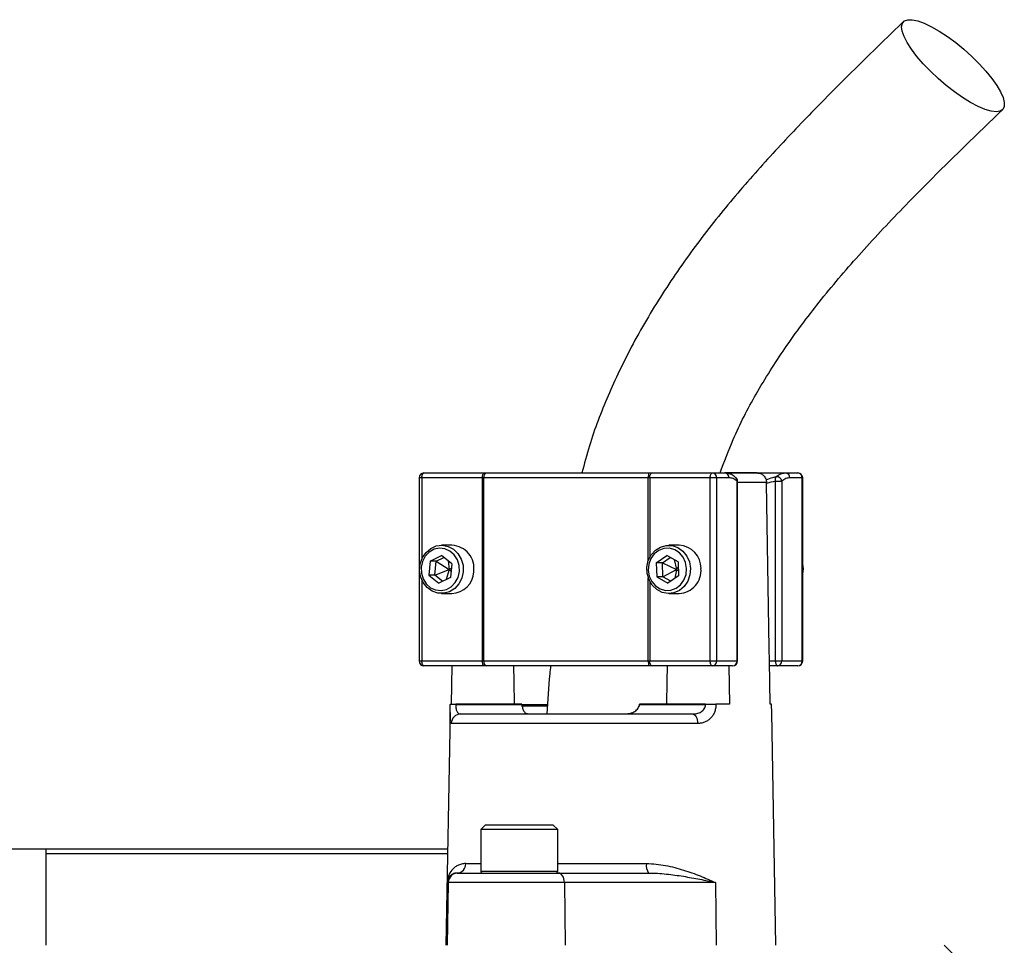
# Model space of a CAD drawing. Header units: millimetres. Extents: x 1512 to 2742, y 264 to 3453.
# Tile 7 of 7: x 2152 to 2356, y 3013 to 3205. Entities that reach past the tile are written whole.
import ezdxf

# ---------------------------------------------------------------- set-up
doc = ezdxf.new("R2010")
doc.units = ezdxf.units.MM

msp = doc.modelspace()

# ---------------------------------------------------------------- linework, layer by layer
at = {"color": 7, "linetype": 'Continuous', "lineweight": 25}
for p, q in [((2235.94, 3111.34), (2248.49, 3111.34)), ((2248.49, 3111.34), (2249, 3111.34)), ((2249, 3111.34), (2282.62, 3111.34)), ((2282.62, 3111.34), (2283.21, 3111.34)), ((2283.21, 3111.34), (2295.76, 3111.34)), ((2295.76, 3111.34), (2298.31, 3111.34)), ((2298.37, 3111.34), (2310.95, 3111.34)), ((2305.1, 3111.34), (2298.44, 3111.34)), ((2310.95, 3111.34), (2313.51, 3111.34)), ((2234.94, 3110.34), (2234.94, 3072.34)), ((2248.06, 3110.34), (2235.52, 3110.34)), ((2248.32, 3110.34), (2248.06, 3110.34)), ((2248.06, 3072.34), (2248.06, 3110.34)), ((2282.49, 3110.34), (2248.32, 3110.34)), ((2248.32, 3110.34), (2248.32, 3072.34)), ((2282.79, 3110.34), (2282.49, 3110.34)), ((2295.33, 3110.34), (2282.79, 3110.34)), ((2296.66, 3110.34), (2295.33, 3110.34)), ((2295.33, 3072.34), (2295.33, 3110.34)), ((2296.66, 3110.34), (2296.66, 3072.34)), ((2299.22, 3110.34), (2296.66, 3110.34)), ((2300.89, 3072.34), (2300.89, 3109.64)), ((2300.98, 3072.34), (2300.98, 3109.64)), ((2307.01, 3109.17), (2307.01, 3109.37)), ((2308.86, 3072.34), (2308.86, 3109.64)), ((2308.86, 3109.64), (2310.19, 3109.64)), ((2310.19, 3109.64), (2310.19, 3072.34)), ((2314.41, 3110.34), (2311.86, 3110.34)), ((2314.41, 3072.34), (2314.41, 3110.34)), ((2314.51, 3072.34), (2314.51, 3110.34)), ((2241.76, 3096.34), (2239.58, 3096.34)), ((2288.89, 3096.34), (2286.71, 3096.34)), ((2237.21, 3093.03), (2236.94, 3090.16)), ((2237.21, 3093.03), (2239.59, 3094.21)), ((2238.47, 3093.03), (2237.21, 3093.03)), ((2238.21, 3090.16), (2238.47, 3093.03)), ((2238.47, 3093.03), (2240.08, 3093.82)), ((2238.47, 3093.03), (2241.2, 3091.34)), ((2241.71, 3092.52), (2239.59, 3094.21)), ((2241, 3093.09), (2241.2, 3091.34)), ((2284.14, 3092.68), (2286.35, 3094.22)), ((2284.14, 3092.68), (2284.24, 3089.8)), ((2285.41, 3092.68), (2284.14, 3092.68)), ((2285.41, 3092.68), (2287.04, 3093.82)), ((2285.51, 3089.8), (2285.41, 3092.68)), ((2285.41, 3092.68), (2288.33, 3091.34)), ((2288.67, 3092.88), (2286.35, 3094.22)), ((2287.83, 3093.37), (2288.33, 3091.34)), ((2288.67, 3092.88), (2288.77, 3090)), ((2238.21, 3090.16), (2241.2, 3091.34)), ((2241.2, 3091.34), (2240.55, 3089.21)), ((2241.2, 3091.34), (2241.63, 3091.62)), ((2241.2, 3091.34), (2241.57, 3090.93)), ((2241.71, 3092.52), (2241.45, 3089.65)), ((2285.51, 3089.8), (2288.33, 3091.34)), ((2288.33, 3091.34), (2288, 3089.46)), ((2288.33, 3091.34), (2288.71, 3091.7)), ((2288.33, 3091.34), (2288.73, 3091.02)), ((2314.69, 3091.46), (2314.51, 3092.43)), ((2236.94, 3090.16), (2239.06, 3088.47)), ((2238.21, 3090.16), (2236.94, 3090.16)), ((2239.84, 3088.85), (2238.21, 3090.16)), ((2241.45, 3089.65), (2239.06, 3088.47)), ((2284.24, 3089.8), (2286.56, 3088.45)), ((2285.51, 3089.8), (2284.24, 3089.8)), ((2287.13, 3088.86), (2285.51, 3089.8)), ((2288.77, 3090), (2286.56, 3088.45)), ((2239.58, 3086.34), (2241.76, 3086.34)), ((2286.71, 3086.34), (2288.89, 3086.34)), ((2235.52, 3072.34), (2248.06, 3072.34)), ((2248.06, 3072.34), (2248.32, 3072.34)), ((2248.32, 3072.34), (2282.49, 3072.34)), ((2282.49, 3072.34), (2282.79, 3072.34)), ((2282.79, 3072.34), (2295.33, 3072.34)), ((2295.33, 3072.34), (2296.66, 3072.34)), ((2296.66, 3072.34), (2300.89, 3072.34)), ((2307.77, 3063.34), (2307.62, 3072.34)), ((2307.62, 3072.34), (2308.86, 3072.34)), ((2308.86, 3072.34), (2310.19, 3072.34)), ((2310.19, 3072.34), (2314.41, 3072.34)), ((2248.49, 3071.34), (2235.94, 3071.34)), ((2241.68, 3063.34), (2241.81, 3071.34)), ((2249, 3071.34), (2248.49, 3071.34)), ((2282.62, 3071.34), (2249, 3071.34)), ((2283.21, 3071.34), (2282.62, 3071.34)), ((2295.76, 3071.34), (2283.21, 3071.34)), ((2299.98, 3071.34), (2295.76, 3071.34)), ((2299.19, 3071.34), (2299.32, 3063.34)), ((2309.28, 3071.34), (2307.64, 3071.34)), ((2313.51, 3071.34), (2309.28, 3071.34)), ((2241.39, 3063.34), (2241.39, 3063.3)), ((2242.54, 3063.34), (2242.54, 3063.3)), ((2256.25, 3063.34), (2242.54, 3063.34)), ((2242.54, 3063.3), (2256.25, 3063.3)), ((2261.43, 3062.97), (2256.17, 3062.97)), ((2256.25, 3063.34), (2256.25, 3063.3)), ((2280.65, 3063.3), (2280.65, 3063.34)), ((2294.36, 3063.34), (2280.65, 3063.34)), ((2280.65, 3063.3), (2294.36, 3063.3)), ((2294.36, 3063.3), (2294.36, 3063.34)), ((2296.52, 3063.34), (2296.52, 3063.3)), ((2299.32, 3063.34), (2296.52, 3063.34)), ((2308.06, 3063.34), (2307.77, 3063.34)), ((2308.06, 3063.3), (2308.06, 3063.34)), ((2308.06, 3063.3), (2308.06, 3063.34)), ((2241.36, 3061.62), (2240.51, 3013.34)), ((2243.58, 3061.34), (2291.64, 3061.34)), ((2257.22, 3061.46), (2257.22, 3061.34)), ((2261.97, 3061.46), (2261.97, 3061.34)), ((2262.88, 3061.46), (2262.88, 3061.34)), ((2308.93, 3013.34), (2308.09, 3061.62)), ((2292.71, 3059.37), (2241.6, 3059.37)), ((2248.71, 3038.34), (2247.71, 3037.34)), ((2248.71, 3038.34), (2252.75, 3038.34)), ((2252.75, 3038.34), (2262.71, 3038.34)), ((2263.71, 3037.34), (2262.71, 3038.34)), ((2247.71, 3037.34), (2247.71, 3028.74)), ((2252.33, 3037.34), (2247.71, 3037.34)), ((2263.71, 3037.34), (2252.33, 3037.34)), ((2263.71, 3028.74), (2263.71, 3037.34)), ((2097.5, 3033.34), (2157.5, 3033.34)), ((2157.5, 3033.34), (2240.86, 3033.34)), ((2157.5, 3033.34), (2157.5, 3013.34)), ((2240.85, 3032.34), (2157.5, 3032.34)), ((2242.85, 3028.34), (2243, 3028.34)), ((2243, 3028.34), (2263.81, 3028.34)), ((2263.81, 3028.34), (2282.54, 3028.34)), ((2240.74, 3026.37), (2240.51, 3013.34)), ((2241, 3026.37), (2240.74, 3026.37)), ((2241, 3026.37), (2240.78, 3013.34)), ((2265.08, 3026.37), (2241, 3026.37)), ((2265.08, 3026.37), (2265.23, 3013.34)), ((2296.4, 3026.37), (2265.08, 3026.37)), ((2296.4, 3026.37), (2296.55, 3013.34)), ((2346.81, 3010.4), (2343.89, 3013.34))]:
    msp.add_line(p, q, dxfattribs=at)
at = {"color": 1, "linetype": 'Continuous', "lineweight": 25}
for p, q in [((2235.52, 3110.34), (2234.94, 3110.34)), ((2235.52, 3110.34), (2235.52, 3093.56)), ((2282.49, 3093.17), (2282.49, 3110.34)), ((2282.79, 3110.34), (2282.79, 3093.85)), ((2300.89, 3109.64), (2300.98, 3109.64)), ((2307.01, 3109.37), (2300.98, 3109.37)), ((2314.51, 3110.34), (2314.41, 3110.34)), ((2235.52, 3089.12), (2235.52, 3072.34)), ((2282.49, 3072.34), (2282.49, 3089.51)), ((2282.79, 3088.83), (2282.79, 3072.34)), ((2234.94, 3072.34), (2235.52, 3072.34)), ((2300.89, 3072.34), (2300.98, 3072.34)), ((2314.41, 3072.34), (2314.51, 3072.34)), ((2256.25, 3063.3), (2261.46, 3063.3)), ((2244.62, 3030.3), (2247.71, 3030.3)), ((2263.71, 3030.3), (2282.11, 3030.3)), ((2247.71, 3028.74), (2252.33, 3028.74)), ((2252.33, 3028.74), (2263.71, 3028.74))]:
    msp.add_line(p, q, dxfattribs=at)
at = {"color": 7, "linetype": 'Continuous', "lineweight": 25, "flags": 128}
for points in [[(2354.64, 3186.28), (2353.6, 3186.41), (2352.34, 3186.78), (2350.92, 3187.38), (2349.36, 3188.2), (2347.7, 3189.22), (2346, 3190.42), (2344.28, 3191.75), (2342.6, 3193.19), (2341.01, 3194.7), (2339.53, 3196.24), (2338.21, 3197.77), (2337.09, 3199.25), (2336.19, 3200.64), (2335.54, 3201.91), (2335.14, 3203.02), (2335.03, 3203.94), (2335.19, 3204.66), (2335.62, 3205.14), (2336.31, 3205.39), (2337.24, 3205.39), (2338.4, 3205.14), (2339.74, 3204.66), (2341.24, 3203.94), (2342.85, 3203.02), (2344.54, 3201.91), (2346.25, 3200.64), (2347.96, 3199.25), (2349.6, 3197.77), (2351.14, 3196.24), (2352.54, 3194.7), (2353.77, 3193.19), (2354.78, 3191.75), (2355.56, 3190.42), (2356.08, 3189.22), (2356.34, 3188.2), (2356.32, 3187.38), (2356.02, 3186.78), (2355.46, 3186.41), (2354.64, 3186.28)], [(2235.52, 3110.34), (2235.53, 3110.53), (2235.55, 3110.72), (2235.59, 3110.89), (2235.64, 3111.05), (2235.71, 3111.17), (2235.78, 3111.26), (2235.86, 3111.32), (2235.94, 3111.34)], [(2248.06, 3110.34), (2248.07, 3110.53), (2248.1, 3110.72), (2248.14, 3110.89), (2248.19, 3111.05), (2248.25, 3111.17), (2248.33, 3111.26), (2248.4, 3111.32), (2248.49, 3111.34)], [(2282.79, 3110.34), (2282.8, 3110.53), (2282.82, 3110.72), (2282.86, 3110.89), (2282.91, 3111.05), (2282.98, 3111.17), (2283.05, 3111.26), (2283.13, 3111.32), (2283.21, 3111.34)], [(2295.33, 3110.34), (2295.34, 3110.53), (2295.37, 3110.72), (2295.41, 3110.89), (2295.46, 3111.05), (2295.52, 3111.17), (2295.6, 3111.26), (2295.68, 3111.32), (2295.76, 3111.34)], [(2307.62, 3072.34), (2307.58, 3074.96), (2307.01, 3109.17)], [(2244.09, 3090.83), (2243.8, 3089.51), (2243.19, 3088.32), (2242.32, 3087.36), (2241.24, 3086.69), (2240.05, 3086.37), (2238.81, 3086.41), (2237.64, 3086.82), (2236.6, 3087.57), (2235.79, 3088.6), (2235.26, 3089.83), (2235.05, 3091.17), (2235.18, 3092.52), (2235.63, 3093.79), (2236.38, 3094.87), (2237.36, 3095.7), (2238.51, 3096.2), (2239.73, 3096.34), (2240.95, 3096.11), (2242.06, 3095.52), (2243, 3094.63), (2243.67, 3093.49), (2244.05, 3092.19), (2244.09, 3090.83)], [(2243.29, 3090.89), (2243.25, 3092.14), (2242.88, 3093.33), (2242.23, 3094.35), (2241.34, 3095.13), (2240.29, 3095.61), (2239.16, 3095.74), (2238.05, 3095.51), (2237.04, 3094.94), (2236.21, 3094.08), (2235.64, 3093), (2235.36, 3091.79), (2235.41, 3090.54), (2235.77, 3089.35), (2236.42, 3088.33), (2237.31, 3087.54), (2238.36, 3087.07), (2239.49, 3086.94), (2240.61, 3087.17), (2241.62, 3087.74), (2242.44, 3088.6), (2243.02, 3089.68), (2243.29, 3090.89)], [(2291.24, 3091.54), (2291.12, 3090.18), (2290.67, 3088.91), (2289.93, 3087.82), (2288.95, 3086.99), (2287.81, 3086.49), (2286.58, 3086.34), (2285.36, 3086.57), (2284.24, 3087.14), (2283.31, 3088.03), (2282.63, 3089.17), (2282.25, 3090.46), (2282.2, 3091.82), (2282.48, 3093.15), (2283.08, 3094.34), (2283.95, 3095.31), (2285.02, 3095.98), (2286.22, 3096.31), (2287.45, 3096.27), (2288.63, 3095.87), (2289.67, 3095.13), (2290.48, 3094.1), (2291.02, 3092.88), (2291.24, 3091.54)], [(2290.44, 3091.51), (2290.23, 3092.74), (2289.72, 3093.86), (2288.95, 3094.78), (2287.97, 3095.41), (2286.87, 3095.72), (2285.73, 3095.67), (2284.66, 3095.27), (2283.73, 3094.55), (2283.02, 3093.57), (2282.59, 3092.41), (2282.47, 3091.17), (2282.68, 3089.93), (2283.19, 3088.82), (2283.96, 3087.9), (2284.94, 3087.27), (2286.04, 3086.96), (2287.18, 3087.01), (2288.25, 3087.41), (2289.18, 3088.13), (2289.89, 3089.11), (2290.32, 3090.27), (2290.44, 3091.51)], [(2314.51, 3090.25), (2314.57, 3090.43), (2314.69, 3091.46)], [(2235.94, 3071.34), (2235.86, 3071.36), (2235.78, 3071.42), (2235.71, 3071.51), (2235.64, 3071.63), (2235.59, 3071.78), (2235.55, 3071.96), (2235.53, 3072.14), (2235.52, 3072.34)], [(2248.49, 3071.34), (2248.4, 3071.36), (2248.33, 3071.42), (2248.25, 3071.51), (2248.19, 3071.63), (2248.14, 3071.78), (2248.1, 3071.96), (2248.07, 3072.14), (2248.06, 3072.34)], [(2283.21, 3071.34), (2283.13, 3071.36), (2283.05, 3071.42), (2282.98, 3071.51), (2282.91, 3071.63), (2282.86, 3071.78), (2282.82, 3071.96), (2282.8, 3072.14), (2282.79, 3072.34)], [(2295.76, 3071.34), (2295.68, 3071.36), (2295.6, 3071.42), (2295.52, 3071.51), (2295.46, 3071.63), (2295.41, 3071.78), (2295.37, 3071.96), (2295.34, 3072.14), (2295.33, 3072.34)], [(2308.86, 3072.34), (2308.87, 3072.14), (2308.89, 3071.96), (2308.93, 3071.78), (2308.98, 3071.63), (2309.05, 3071.51), (2309.12, 3071.42), (2309.2, 3071.36), (2309.28, 3071.34)], [(2254.76, 3063.34), (2254.68, 3068.1), (2254.62, 3071.34)], [(2286.38, 3071.34), (2286.32, 3068.1), (2286.23, 3063.34)], [(2291.64, 3061.34), (2291.84, 3061.3), (2292.04, 3061.19), (2292.23, 3061.01), (2292.39, 3060.77), (2292.53, 3060.47), (2292.63, 3060.13), (2292.69, 3059.76), (2292.71, 3059.37)], [(2265.08, 3026.37), (2265.06, 3026.76), (2264.98, 3027.13), (2264.86, 3027.47), (2264.7, 3027.77), (2264.51, 3028.01), (2264.29, 3028.19), (2264.06, 3028.3), (2263.81, 3028.34)]]:
    msp.add_lwpolyline(points, dxfattribs=at)
at = {"color": 7, "linetype": 'Continuous', "lineweight": 25}
for centre, radius, start, end in [((2235.94, 3110.34), 1, 90, 180), ((2249.2, 3110.47), 0.888, 102.8925, 188.7196), ((2284.58, 3110.59), 2.1, 158.9941, 186.7189), ((2295.71, 3110.38), 0.957, 357.3247, 87.0479), ((2298.26, 3110.38), 0.957, 357.3247, 87.0479), ((2310.9, 3110.38), 0.957, 357.3247, 87.0479), ((2313.51, 3110.34), 1, 0, 90), ((2313.46, 3110.38), 0.957, 357.3247, 87.0479), ((2299.98, 3109.64), 1, 0, 49.0149), ((2309.97, 3109.97), 1.16, 149.5369, 196.881), ((2309.11, 3109.48), 1.09, 8.2572, 97.5366), ((2241.56, 3091.58), 4.76, 350.9177, 87.6609), ((2288.67, 3091.6), 4.75, 359.2582, 87.3748), ((2241.57, 3091.04), 4.7, 272.3102, 357.4651), ((2288.63, 3091.13), 4.8, 273.0364, 4.8428), ((2235.94, 3072.34), 1, 180, 270), ((2249.2, 3072.2), 0.888, 171.2804, 257.1075), ((2284.58, 3072.09), 2.1, 173.2811, 201.0059), ((2295.71, 3072.29), 0.957, 272.9521, 2.6753), ((2299.98, 3072.34), 1, 270, 0), ((2299.93, 3072.29), 0.957, 272.9521, 2.6753), ((2309.23, 3072.29), 0.957, 272.9521, 2.6753), ((2313.51, 3072.34), 1, 270, 0), ((2313.46, 3072.29), 0.957, 272.9521, 2.6753), ((2241.97, 3043.29), 20.02, 88.348, 91.652), ((2295.44, 2977.89), 85.42, 89.2782, 90.7218), ((2243.59, 3059.35), 1.99, 90.2363, 179.2455), ((2242.73, 3030.23), 1.89, 273.5348, 2.2868), ((2284.68, 3029.84), 2.61, 169.8393, 215.1413), ((2243, 3026.34), 2, 90.0006, 179.0006), ((2248.11, 3028.74), 0.4, 180, 270), ((2263.31, 3028.74), 0.4, 270, 0)]:
    msp.add_arc(centre, radius, start, end, dxfattribs=at)
at = {"color": 1, "linetype": 'Continuous', "lineweight": 25}
msp.add_arc((2300.1, 3109.79), 0.81, 348.9178, 46.963, dxfattribs=at)
at = {"color": 7, "linetype": 'Continuous', "lineweight": 25}
for points, knots in [([(2335.43, 3204.99), (2332.39, 3202.05), (2326.36, 3196.19), (2317.45, 3187.31), (2308.79, 3178.25), (2300.44, 3168.88), (2292.56, 3159.04), (2285.3, 3148.61), (2279.08, 3138.04), (2274.04, 3127.47), (2270.65, 3118.7), (2269.21, 3113.22), (2268.72, 3111.34)], [0, 0, 0, 0, 0.11056, 0.219929, 0.328681, 0.437275, 0.545815, 0.654571, 0.763588, 0.858181, 0.951274, 1, 1, 1, 1]), ([(2297.37, 3111.34), (2298.24, 3113.67), (2300.34, 3119.34), (2304.87, 3128.01), (2310.86, 3137.52), (2318.02, 3147.08), (2326.24, 3156.74), (2335.43, 3166.54), (2345.45, 3176.55), (2352.4, 3183.27), (2355.96, 3186.71)], [0, 0, 0, 0, 0.075255, 0.182912, 0.298013, 0.421449, 0.553629, 0.694479, 0.843538, 1, 1, 1, 1]), ([(2300.62, 3110.36), (2300.48, 3110.49), (2300.08, 3110.87), (2299.32, 3111.2), (2298.67, 3111.36), (2298.34, 3111.34), (2298.31, 3111.33)], [0, 0, 0, 0, 0.212655, 0.604202, 0.97502, 1, 1, 1, 1]), ([(2305.06, 3111.34), (2305.3, 3111.34), (2305.55, 3111.3), (2306.01, 3111.12), (2306.22, 3110.98), (2306.5, 3110.71), (2306.58, 3110.61), (2306.73, 3110.39), (2306.79, 3110.28), (2306.89, 3110.03), (2306.94, 3109.9), (2306.99, 3109.64), (2307.01, 3109.51), (2307.01, 3109.37)], [0, 0, 0, 0, 0.25, 0.25, 0.5, 0.5, 0.625, 0.625, 0.75, 0.75, 0.875, 0.875, 1, 1, 1, 1]), ([(2308.97, 3110.56), (2309.29, 3110.82), (2309.62, 3111.01), (2310.28, 3111.27), (2310.61, 3111.34), (2310.95, 3111.34)], [0, 0, 0, 0, 0.5, 0.5, 1, 1, 1, 1]), ([(2300.89, 3109.64), (2300.62, 3109.87), (2300.35, 3110.05), (2299.79, 3110.28), (2299.51, 3110.34), (2299.22, 3110.34)], [0, 0, 0, 0, 0.5, 0.5, 1, 1, 1, 1]), ([(2311.86, 3110.34), (2311.57, 3110.34), (2311.29, 3110.28), (2310.73, 3110.05), (2310.46, 3109.87), (2310.19, 3109.64)], [0, 0, 0, 0, 0.5, 0.5, 1, 1, 1, 1]), ([(2262.21, 3071.34), (2262.15, 3070.79), (2261.81, 3067.46), (2261.6, 3064.12), (2261.41, 3061.34)], [0, 0, 0, 0, 0.16646, 1, 1, 1, 1]), ([(2241.36, 3061.62), (2241.36, 3061.63), (2241.36, 3061.98), (2241.38, 3062.61), (2241.39, 3063.18), (2241.39, 3063.3)], [0, 0, 0, 0, 0.0338091, 0.7841009, 1, 1, 1, 1]), ([(2241.39, 3063.34), (2241.39, 3063.34), (2241.41, 3063.34), (2241.51, 3063.34), (2241.59, 3063.34), (2241.8, 3063.34), (2241.92, 3063.34), (2242.21, 3063.34), (2242.37, 3063.34), (2242.54, 3063.34)], [0, 0, 0, 0, 0.25, 0.25, 0.5, 0.5, 0.75, 0.75, 1, 1, 1, 1]), ([(2242.54, 3063.3), (2242.54, 3063.14), (2242.54, 3062.98), (2242.56, 3062.67), (2242.58, 3062.53), (2242.63, 3062.26), (2242.67, 3062.14), (2242.74, 3061.93), (2242.79, 3061.84), (2242.88, 3061.69), (2242.94, 3061.62), (2243.05, 3061.51), (2243.11, 3061.47), (2243.3, 3061.37), (2243.43, 3061.34), (2243.58, 3061.34)], [0, 0, 0, 0, 0.125, 0.125, 0.25, 0.25, 0.375, 0.375, 0.5, 0.5, 0.625, 0.625, 0.75, 0.75, 1, 1, 1, 1]), ([(2256.32, 3062.97), (2256.34, 3062.81), (2256.37, 3062.66), (2256.44, 3062.4), (2256.48, 3062.27), (2256.63, 3061.95), (2256.76, 3061.79), (2257.03, 3061.55), (2257.17, 3061.46), (2257.49, 3061.36), (2257.65, 3061.34), (2257.83, 3061.34)], [0, 0, 0, 0, 0.125, 0.125, 0.25, 0.25, 0.5, 0.5, 0.75, 0.75, 1, 1, 1, 1]), ([(2277.39, 3061.34), (2277.71, 3061.34), (2278.03, 3061.36), (2278.65, 3061.46), (2278.95, 3061.54), (2279.39, 3061.72), (2279.54, 3061.8), (2279.81, 3061.96), (2279.94, 3062.06), (2280.17, 3062.27), (2280.27, 3062.39), (2280.45, 3062.66), (2280.52, 3062.81), (2280.56, 3062.97)], [0, 0, 0, 0, 0.25, 0.25, 0.5, 0.5, 0.625, 0.625, 0.75, 0.75, 0.875, 0.875, 1, 1, 1, 1]), ([(2291.64, 3061.34), (2291.95, 3061.34), (2292.26, 3061.37), (2292.87, 3061.5), (2293.16, 3061.61), (2293.56, 3061.85), (2293.68, 3061.94), (2293.91, 3062.15), (2294.01, 3062.27), (2294.18, 3062.53), (2294.25, 3062.67), (2294.34, 3062.98), (2294.37, 3063.14), (2294.36, 3063.3)], [0, 0, 0, 0, 0.25, 0.25, 0.5, 0.5, 0.625, 0.625, 0.75, 0.75, 0.875, 0.875, 1, 1, 1, 1]), ([(2296.52, 3063.3), (2296.52, 3063.01), (2296.49, 3062.73), (2296.38, 3062.18), (2296.3, 3061.91), (2296.1, 3061.41), (2295.97, 3061.17), (2295.68, 3060.74), (2295.52, 3060.55), (2295.16, 3060.21), (2294.96, 3060.06), (2294.56, 3059.8), (2294.34, 3059.7), (2293.89, 3059.53), (2293.66, 3059.47), (2293.2, 3059.39), (2292.96, 3059.37), (2292.71, 3059.37)], [0, 0, 0, 0, 0.125, 0.125, 0.25, 0.25, 0.375, 0.375, 0.5, 0.5, 0.625, 0.625, 0.75, 0.75, 0.875, 0.875, 1, 1, 1, 1]), ([(2294.36, 3063.34), (2294.54, 3063.34), (2294.72, 3063.34), (2295.1, 3063.34), (2295.29, 3063.34), (2295.67, 3063.34), (2295.86, 3063.34), (2296.2, 3063.34), (2296.37, 3063.34), (2296.52, 3063.34)], [0, 0, 0, 0, 0.25, 0.25, 0.5, 0.5, 0.75, 0.75, 1, 1, 1, 1]), ([(2308.09, 3061.62), (2308.09, 3061.63), (2308.09, 3061.98), (2308.07, 3062.61), (2308.06, 3063.18), (2308.06, 3063.3)], [0, 0, 0, 0, 0.0338091, 0.7841009, 1, 1, 1, 1]), ([(2244.62, 3030.3), (2244.3, 3030.3), (2244, 3030.26), (2243.44, 3030.12), (2243.18, 3030.02), (2242.71, 3029.78), (2242.49, 3029.64), (2242.09, 3029.32), (2241.91, 3029.14), (2241.42, 3028.59), (2241.18, 3028.17), (2240.93, 3027.51), (2240.87, 3027.29), (2240.8, 3026.95), (2240.78, 3026.83), (2240.76, 3026.66), (2240.76, 3026.6), (2240.75, 3026.49), (2240.74, 3026.43), (2240.74, 3026.37)], [0, 0, 0, 0, 0.125, 0.125, 0.25, 0.25, 0.375, 0.375, 0.5, 0.5, 0.75, 0.75, 0.875, 0.875, 0.9375, 0.9375, 0.96875, 0.96875, 1, 1, 1, 1]), ([(2282.11, 3030.3), (2282.79, 3030.3), (2283.46, 3030.26), (2284.79, 3030.12), (2285.44, 3030.02), (2287.35, 3029.66), (2288.59, 3029.33), (2290.38, 3028.77), (2290.97, 3028.57), (2292.12, 3028.16), (2292.68, 3027.95), (2293.78, 3027.51), (2294.32, 3027.29), (2295.11, 3026.95), (2295.37, 3026.83), (2295.89, 3026.6), (2296.15, 3026.49), (2296.4, 3026.37)], [0, 0, 0, 0, 0.125, 0.125, 0.25, 0.25, 0.5, 0.5, 0.625, 0.625, 0.75, 0.75, 0.875, 0.875, 0.9375, 0.9375, 1, 1, 1, 1]), ([(2242.85, 3028.34), (2242.49, 3028.34), (2242.19, 3028.26), (2241.68, 3028.01), (2241.46, 3027.84), (2241.12, 3027.47), (2240.99, 3027.26), (2240.85, 3026.94), (2240.82, 3026.83), (2240.76, 3026.6), (2240.75, 3026.49), (2240.74, 3026.37)], [0, 0, 0, 0, 0.25, 0.25, 0.5, 0.5, 0.75, 0.75, 0.875, 0.875, 1, 1, 1, 1]), ([(2282.54, 3028.34), (2283.17, 3028.34), (2283.79, 3028.32), (2285.02, 3028.24), (2285.63, 3028.19), (2287.44, 3028.01), (2288.61, 3027.84), (2290.92, 3027.47), (2292.05, 3027.26), (2294.26, 3026.83), (2295.34, 3026.6), (2296.4, 3026.37)], [0, 0, 0, 0, 0.125, 0.125, 0.25, 0.25, 0.5, 0.5, 0.75, 0.75, 1, 1, 1, 1])]:
    msp.add_open_spline(points, degree=3, knots=knots, dxfattribs=at)
at = {"color": 1, "linetype": 'Continuous', "lineweight": 25}
for points, knots in [([(2306.91, 3109.97), (2307.39, 3110.12), (2308.07, 3110.34), (2308.76, 3110.51), (2308.97, 3110.56)], [0, 0, 0, 0, 0.7046184, 1, 1, 1, 1]), ([(2241.6, 3059.37), (2241.53, 3059.43), (2241.39, 3059.53), (2241.34, 3060.32), (2241.35, 3061.21), (2241.36, 3061.62)], [0, 0, 0, 0, 0.356433, 0.710039, 1, 1, 1, 1])]:
    msp.add_open_spline(points, degree=3, knots=knots, dxfattribs=at)
at = {"color": 7, "linetype": 'Continuous', "lineweight": 25}
for points in [[(2308.86, 3109.64), (2308.24, 3109.5), (2307.62, 3109.34), (2307.01, 3109.17)], [(2256.25, 3063.3), (2256.26, 3063.19), (2256.28, 3063.07), (2256.32, 3062.97)], [(2280.65, 3063.3), (2280.65, 3063.19), (2280.61, 3063.07), (2280.56, 3062.97)]]:
    msp.add_open_spline(points, degree=3, dxfattribs=at)

doc.saveas('drawing.dxf')
